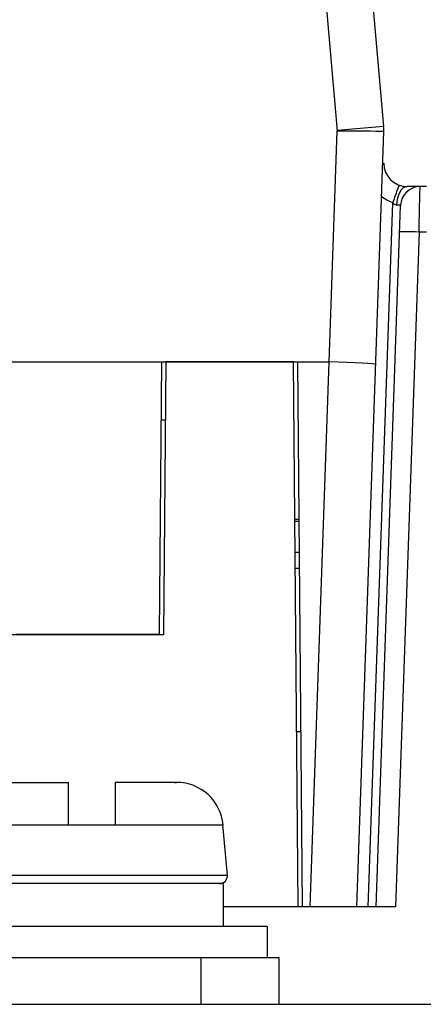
# Model space of a CAD drawing. Header units: millimetres. Extents: x -531 to 1423, y -716 to 1118.
# Tile 91 of 112: x 324 to 334, y 1079 to 1104. Entities that reach past the tile are written whole.
import ezdxf

# ---------------------------------------------------------------- set-up
doc = ezdxf.new("R2010")
doc.units = ezdxf.units.MM
doc.header["$LTSCALE"] = 23.1
doc.layers.get('0').update_dxf_attribs({"linetype": 'CONTINUOUS'})

msp = doc.modelspace()

# ---------------------------------------------------------------- linework, layer by layer
at = {"color": 7}
for p, q in [((332.54, 1108.407), (333.14, 1101.546)), ((331.502, 1106.502), (331.945, 1101.43)), ((333.14, 1101.546), (331.944, 1101.441)), ((331.738, 1095.502), (331.945, 1101.43)), ((332.45, 1081.502), (333.146, 1101.415)), ((333.146, 1101.415), (332.943, 1101.418)), ((334.246, 1100.002), (333.746, 1100.002)), ((334.076, 1099.98), (334.076, 1100.002)), ((332.747, 1081.502), (333.379, 1099.583)), ((332.947, 1081.502), (333.576, 1099.52)), ((334.052, 1098.844), (333.447, 1081.502)), ((334.052, 1098.844), (334.246, 1098.844)), ((311.946, 1095.502), (331.738, 1095.502)), ((327.385, 1088.502), (327.446, 1095.502)), ((327.546, 1095.502), (327.484, 1088.487)), ((330.823, 1095.502), (327.546, 1095.502)), ((330.946, 1081.502), (330.823, 1095.502)), ((331.056, 1081.502), (330.934, 1095.502)), ((331.737, 1095.502), (331.248, 1081.502)), ((327.533, 1094.002), (327.433, 1094.002)), ((330.97, 1091.451), (330.859, 1091.451)), ((330.97, 1091.405), (330.859, 1091.405)), ((330.977, 1090.605), (330.866, 1090.605)), ((330.981, 1090.19), (330.87, 1090.19)), ((327.484, 1088.487), (320.162, 1088.487)), ((327.385, 1088.502), (323.696, 1088.502)), ((327.385, 1088.502), (327.484, 1088.502)), ((331.015, 1086.002), (330.906, 1086.002)), ((323.549, 1084.702), (325.046, 1084.702)), ((325.046, 1083.602), (325.046, 1084.702)), ((326.246, 1084.702), (326.246, 1083.602)), ((327.742, 1084.702), (326.246, 1084.702)), ((327.75, 1084.702), (327.742, 1084.702)), ((327.758, 1084.702), (327.75, 1084.702)), ((327.765, 1084.702), (327.758, 1084.702)), ((327.766, 1084.702), (327.765, 1084.702)), ((327.816, 1084.702), (327.766, 1084.702)), ((327.766, 1084.702), (327.819, 1084.702)), ((322.277, 1083.607), (325.046, 1083.607)), ((326.246, 1083.602), (325.046, 1083.602)), ((326.246, 1083.607), (329.014, 1083.607)), ((329.127, 1082.32), (329.014, 1083.607)), ((322.165, 1082.32), (329.127, 1082.32)), ((329.022, 1082.102), (322.256, 1082.102)), ((329.022, 1082.102), (329.022, 1081.002)), ((330.946, 1081.502), (329.022, 1081.502)), ((333.447, 1081.502), (329.022, 1081.502)), ((331.248, 1081.502), (331.056, 1081.502)), ((330.146, 1081.002), (321.146, 1081.002)), ((330.146, 1081.002), (330.146, 1080.202)), ((321.146, 1080.202), (330.446, 1080.202)), ((328.446, 1080.202), (328.446, 1079.002)), ((330.446, 1080.202), (330.446, 1079.002)), ((243.146, 1079.002), (357.146, 1079.002))]:
    msp.add_line(p, q, dxfattribs=at)
for points in [[(332.943, 1101.418), (332.794, 1101.421), (332.612, 1101.423), (332.405, 1101.426), (332.179, 1101.427), (331.945, 1101.428)], [(333.379, 1099.583), (333.41, 1099.67), (333.44, 1099.755), (333.468, 1099.832), (333.493, 1099.901), (333.514, 1099.957), (333.53, 1100), (333.541, 1100.028), (333.545, 1100.037)], [(333.482, 1099.526), (333.489, 1099.62), (333.506, 1099.711), (333.531, 1099.793), (333.564, 1099.864), (333.603, 1099.923), (333.647, 1099.966), (333.696, 1099.993), (333.746, 1100.002)], [(334.052, 1098.844), (334.057, 1099.072), (334.062, 1099.291), (334.066, 1099.491), (334.069, 1099.665), (334.072, 1099.808), (334.076, 1099.98)], [(333.379, 1099.583), (333.221, 1099.653), (333.087, 1099.739)], [(333.482, 1099.526), (333.465, 1099.528), (333.447, 1099.532), (333.431, 1099.539), (333.414, 1099.55), (333.396, 1099.564), (333.379, 1099.583)], [(333.576, 1099.52), (333.574, 1099.522), (333.565, 1099.524), (333.551, 1099.526), (333.533, 1099.527), (333.509, 1099.527), (333.482, 1099.526)], [(333.553, 1098.844), (333.563, 1098.847), (333.591, 1098.849), (333.637, 1098.851), (333.699, 1098.851), (333.775, 1098.851), (333.861, 1098.849), (333.955, 1098.847), (334.052, 1098.844)], [(332.937, 1095.439), (332.914, 1095.444), (332.846, 1095.451), (332.735, 1095.458), (332.586, 1095.466), (332.404, 1095.475), (332.197, 1095.485), (331.971, 1095.494), (331.737, 1095.502)]]:
    msp.add_lwpolyline(points, dxfattribs=at)
for centre, radius, start, end in [((331.646, 1101.415), 1.5, 359.9987, 5), ((333.746, 1100.602), 0.6, 180, 270), ((334.076, 1099.502), 0.5, 90, 178), ((327.819, 1083.502), 1.2, 5, 90), ((328.927, 1082.302), 0.2, 270, 5)]:
    msp.add_arc(centre, radius, start, end, dxfattribs=at)

doc.saveas('drawing.dxf')
